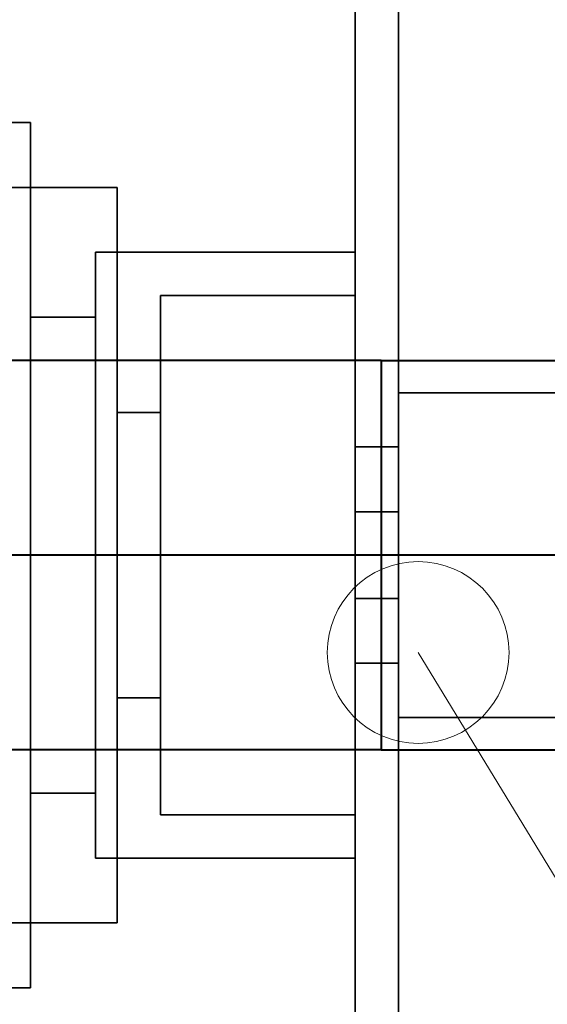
# Model space of a CAD drawing. Header units: millimetres. Extents: x 0 to 1340, y 0 to 800.
# Tile 34 of 100: x 272.42 to 276.48, y 255.71 to 263.29. Entities that reach past the tile are written whole.
import ezdxf

# ---------------------------------------------------------------- set-up
doc = ezdxf.new("R2010")
doc.units = ezdxf.units.MM
for name, color, linetype, lineweight, true_color in [('OUTLINE', 7, 'Continuous', 35, 0x141414), ('REFRIG', 7, 'Continuous', 40, 0xc83c28), ('THIN', 7, 'Continuous', 13, 0x6e6e6e)]:
    doc.layers.add(name, color=color, linetype=linetype, lineweight=lineweight, true_color=true_color)

msp = doc.modelspace()

# ---------------------------------------------------------------- linework, layer by layer
at = {"layer": 'OUTLINE'}
for points in [[(275, 228.6667), (275, 278)], [(275.3333, 228.6667), (275.3333, 278)], [(272.3333, 262.5), (272.5, 262.5)], [(272.5, 262.5), (272.5, 261.9444), (272.5, 261.3889), (272.5, 260.8333), (272.5, 260.2778), (272.5, 259.7222), (272.5, 259.1667)], [(268.3333, 262), (273.1667, 262)], [(273.1667, 256.3333), (273.1667, 262)], [(273, 259.1667), (273, 261.5)], [(275, 261.5), (273, 261.5)], [(275, 259.1667), (275, 261.5)], [(273.5, 259.1667), (273.5, 261.1667)], [(275, 261.1667), (273.5, 261.1667)], [(275, 259.1667), (275, 261.1667)], [(272.5, 261), (273, 261)], [(275.3333, 260.4167), (275.3333, 260.2083), (275.3333, 260), (275.3333, 259.7917), (275.3333, 259.5833), (275.3333, 259.375), (275.3333, 259.1667)], [(275.3333, 260.4167), (280, 260.4167)], [(275.3333, 260.4167), (275.3333, 260.2083), (275.3333, 260), (275.3333, 259.7917), (275.3333, 259.5833), (275.3333, 259.375), (275.3333, 259.1667)], [(275.3333, 260.4167), (280, 260.4167)], [(273.1667, 260.2667), (273.5, 260.2667)], [(275, 260), (275.3333, 260)], [(275, 259.5), (275.3333, 259.5)], [(273, 259.1667), (272.5, 259.1667)], [(272.5, 259.1667), (272.5, 258.6111), (272.5, 258.0556), (272.5, 257.5), (272.5, 256.9444), (272.5, 256.3889), (272.5, 255.8333)], [(273, 256.8333), (273, 259.1667)], [(275, 259.1667), (273, 259.1667)], [(273.5, 259.1667), (273.1667, 259.1667)], [(273.5, 257.1667), (273.5, 259.1667)], [(275, 259.1667), (273.5, 259.1667)], [(275, 256.8333), (275, 259.1667)], [(275, 257.1667), (275, 259.1667)], [(275.3333, 259.1667), (275.3333, 258.9583), (275.3333, 258.75), (275.3333, 258.5417), (275.3333, 258.3333), (275.3333, 258.125), (275.3333, 257.9167)], [(275.3333, 259.1667), (275.3333, 258.9583), (275.3333, 258.75), (275.3333, 258.5417), (275.3333, 258.3333), (275.3333, 258.125), (275.3333, 257.9167)], [(275, 258.8333), (275.3333, 258.8333)], [(275, 258.3333), (275.3333, 258.3333)], [(273.1667, 258.0667), (273.5, 258.0667)], [(275.3333, 257.9167), (280, 257.9167)], [(275.3333, 257.9167), (280, 257.9167)], [(272.5, 257.3333), (273, 257.3333)], [(275, 257.1667), (273.5, 257.1667)], [(275, 256.8333), (273, 256.8333)], [(268.3333, 256.3333), (273.1667, 256.3333)], [(272.3333, 255.8333), (272.5, 255.8333)]]:
    msp.add_lwpolyline(points, dxfattribs=at)
at = {"layer": 'REFRIG'}
for points in [[(275.2, 260.6667), (256.2, 260.6667)], [(275.2, 260.6667), (275.2, 260.4167), (275.2, 260.1667), (275.2, 259.9167), (275.2, 259.6667), (275.2, 259.4167), (275.2, 259.1667)], [(275.2, 260.6667), (276, 260.6667), (276.8, 260.6667), (277.6, 260.6667), (278.4, 260.6667), (279.2, 260.6667), (280, 260.6667)], [(275.2, 259.1667), (256.2, 259.1667)], [(281.5, 259.1667), (280.45, 259.1667), (279.4, 259.1667), (278.35, 259.1667), (277.3, 259.1667), (276.25, 259.1667), (275.2, 259.1667)], [(275.2, 259.1667), (275.2, 258.9167), (275.2, 258.6667), (275.2, 258.4167), (275.2, 258.1667), (275.2, 257.9167), (275.2, 257.6667)], [(275.2, 257.6667), (256.2, 257.6667)], [(275.2, 257.6667), (276, 257.6667), (276.8, 257.6667), (277.6, 257.6667), (278.4, 257.6667), (279.2, 257.6667), (280, 257.6667)]]:
    msp.add_lwpolyline(points, dxfattribs=at)
at = {"layer": 'THIN'}
msp.add_lwpolyline([(390, 70.1667), (275.4846, 258.4167)], dxfattribs=at)
msp.add_circle((275.4846, 258.4167), 0.7, dxfattribs=at)

doc.saveas('drawing.dxf')
